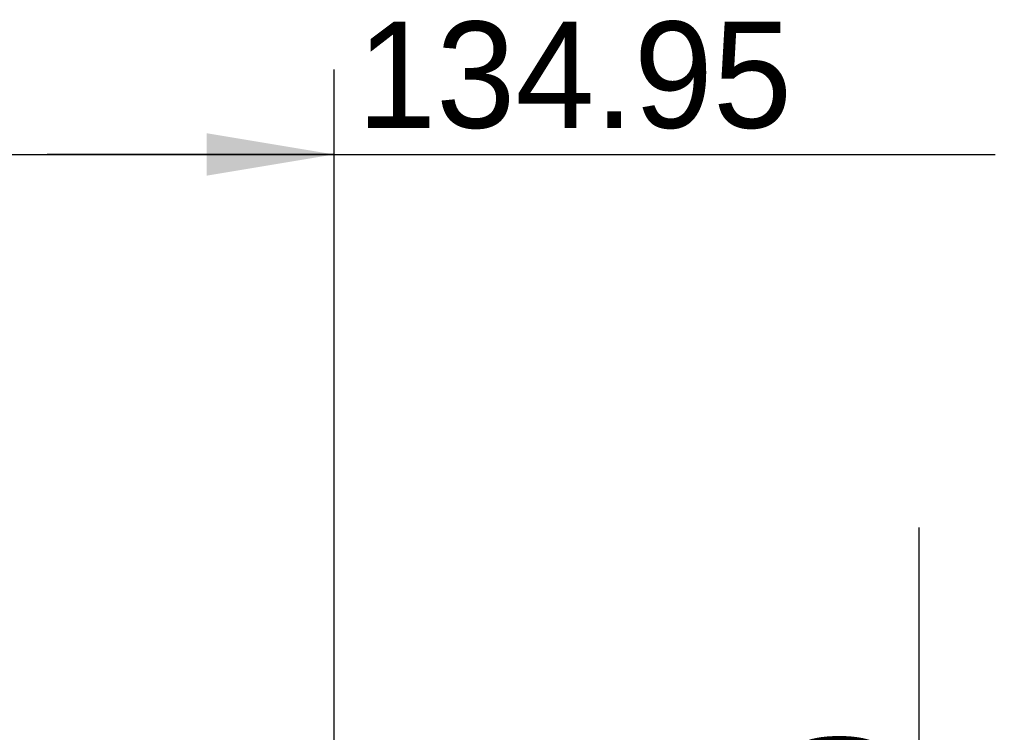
# Model space of a CAD drawing. Header units: millimetres. Extents: x 10 to 584, y 4 to 410.
# Tile 42 of 60: x 220 to 243, y 280 to 297. Entities that reach past the tile are written whole.
import ezdxf

# ---------------------------------------------------------------- set-up
doc = ezdxf.new("R2010")
doc.units = ezdxf.units.MM
doc.header["$LTSCALE"] = 32.67
doc.layers.get('0').update_dxf_attribs({"linetype": 'CONTINUOUS'})
doc.dimstyles.new('DIMSTYLE_1', dxfattribs={"dimtxt": 2.5, "dimasz": 3, "dimexe": 2, "dimexo": 1.5, "dimtad": 1, "dimlfac": 10, "dimzin": 0, "dimdsep": 46, "dimtxsty": 'Standard', "dimblk": '_FILLED', "dimblk1": '_FILLED', "dimblk2": '_FILLED', "dimcen": 0.09, "dimadec": 0, "dimazin": 0, "dimtp": 0.01, "dimtm": 0.01, "dimtfac": 1, "dimtofl": 0, "dimtmove": 0, "dimatfit": 3, "dimldrblk": '_FILLED', "dimfxl": 1, "dimtolj": 1, "dimtzin": 0, "dimarcsym": 0})

# ---------------------------------------------------------------- blocks, each defined once
blk = doc.blocks.new('_FILLED')
at = {"color": 0, "linetype": 'ByBlock'}
blk.add_solid([(0, 0), (-1, 0.1667), (-1, -0.1667)], dxfattribs=at)
blk = doc.blocks.new('*D6')
at = {"color": 7, "linetype": 'Continuous', "transparency": 16777216}
for p, q in [((240.746, 262.547), (240.746, 284.96)), ((208.624, 269.122), (242.746, 269.122)), ((240.746, 269.122), (240.746, 262.547)), ((240.746, 255.972), (240.746, 262.547)), ((208.624, 255.972), (242.746, 255.972))]:
    blk.add_line(p, q, dxfattribs=at)
at = {"color": 7, "linetype": 'Continuous', "transparency": 16777216, "xscale": 3, "yscale": 3, "zscale": 3}
for p, rotation in [((240.746, 269.122), 90), ((240.746, 255.972), 270)]:
    blk.add_blockref('_FILLED', p, dxfattribs=dict(at, rotation=rotation))
at = {"color": 7, "linetype": 'Continuous', "transparency": 16777216, "insert": (237.621, 269.96), "char_height": 2.5, "width": 15, "attachment_point": 1, "rotation": 90, "line_spacing_factor": 0.9}
blk.add_mtext('131.50', dxfattribs=at)
blk = doc.blocks.new('*D8')
at = {"color": 7, "linetype": 'Continuous', "transparency": 16777216}
for p, q in [((213.492, 273.651), (213.492, 295.733)), ((226.987, 273.651), (226.987, 295.733)), ((213.492, 293.733), (220.239, 293.733)), ((226.987, 293.733), (220.239, 293.733)), ((220.239, 293.733), (242.529, 293.733))]:
    blk.add_line(p, q, dxfattribs=at)
at = {"color": 7, "linetype": 'Continuous', "transparency": 16777216, "xscale": 3, "yscale": 3, "zscale": 3, "rotation": 180}
blk.add_blockref('_FILLED', (213.492, 293.733), dxfattribs=at)
at = {"color": 7, "linetype": 'Continuous', "transparency": 16777216, "xscale": 3, "yscale": 3, "zscale": 3}
blk.add_blockref('_FILLED', (226.987, 293.733), dxfattribs=at)
at = {"color": 7, "linetype": 'Continuous', "transparency": 16777216, "insert": (227.529, 296.858), "char_height": 2.5, "width": 15, "attachment_point": 1, "line_spacing_factor": 0.9}
blk.add_mtext('134.95', dxfattribs=at)

msp = doc.modelspace()

# ---------------------------------------------------------------- dimensions: what is measured, and where the dimension line sits
at = {"color": 7, "linetype": 'Continuous'}
dim = msp.add_linear_dim(base=(226.9866, 293.7329), p1=(213.4916, 272.1509), p2=(226.9866, 272.1509), dimstyle='DIMSTYLE_1', dxfattribs=at)
dim.commit()
dim.dimension.update_dxf_attribs({"geometry": '*D8', "text_midpoint": (235.4194, 293.7329), "dimtype": 160})
dim = msp.add_linear_dim(base=(240.7463, 269.1216), p1=(207.1245, 255.9716), p2=(207.1245, 269.1216), angle=90, dimstyle='DIMSTYLE_1', dxfattribs=at)
dim.commit()
dim.dimension.update_dxf_attribs({"geometry": '*D6', "text_midpoint": (240.7463, 277.7726), "dimtype": 160})

doc.saveas('drawing.dxf')
